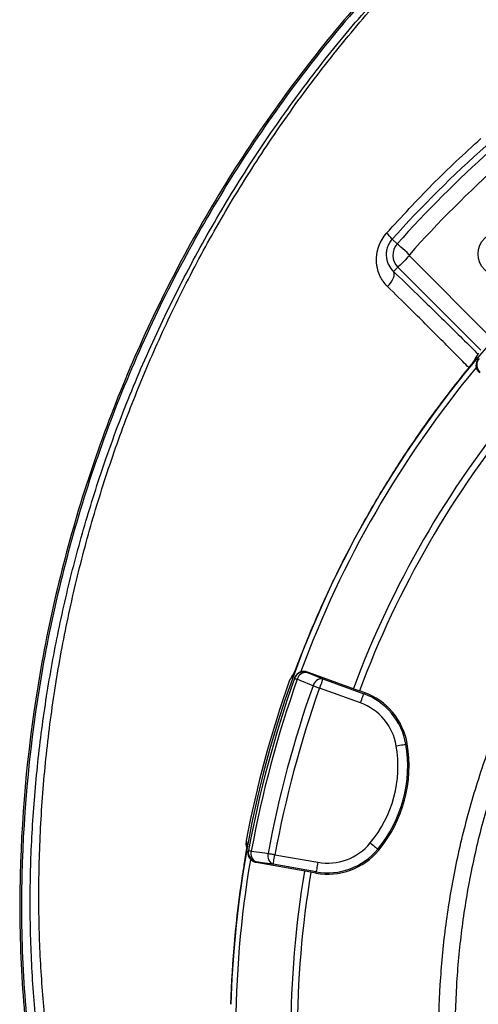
# Model space of a CAD drawing. Header units: millimetres. Extents: x 2565 to 4379, y 1813 to 5592.
# Tile 14 of 27: x 2565 to 2847, y 4682 to 5288. Entities that reach past the tile are written whole.
import ezdxf

# ---------------------------------------------------------------- set-up
doc = ezdxf.new("R2010")
doc.units = ezdxf.units.MM
doc.header["$LTSCALE"] = 2

msp = doc.modelspace()

# ---------------------------------------------------------------- linework, layer by layer
at = {"color": 7, "linetype": 'Continuous', "lineweight": 25}
for p, q in [((2793.94, 5152.68), (2797.1, 5149.86)), ((2794.87, 5132.81), (2797.5, 5135.44)), ((2845.46, 5080.06), (2844.48, 5077.93)), ((2846.94, 5082.39), (2845.53, 5080.01)), ((2737.7, 4896.44), (2736.91, 4894.4)), ((2741.71, 4886.51), (2741.55, 4886.06)), ((2741.71, 4886.51), (2773.83, 4874.82)), ((2730.87, 4881.35), (2730.82, 4881.22)), ((2732.23, 4883.76), (2730.87, 4881.35)), ((2734.01, 4882.88), (2733.85, 4882.43)), ((2751.28, 4882.13), (2776.53, 4872.94)), ((2774.48, 4867.31), (2749.23, 4876.49)), ((2776.82, 4873.73), (2773.83, 4874.82)), ((2776.82, 4873.73), (2776.53, 4872.94)), ((2803.24, 4842.04), (2802.41, 4841.9)), ((2704.1, 4782.62), (2704.11, 4782.67)), ((2704.43, 4779.31), (2704.54, 4780.02)), ((2705.45, 4776.46), (2705.37, 4775.99)), ((2785.74, 4776.74), (2785.09, 4777.28)), ((2710.31, 4769.47), (2710.23, 4768.99)), ((2721.75, 4773.91), (2748.2, 4769.25)), ((2743.88, 4763.06), (2710.23, 4768.99)), ((2747.16, 4763.34), (2720.71, 4768)), ((2747.01, 4762.51), (2747.16, 4763.34)), ((2747.01, 4762.51), (2743.88, 4763.06))]:
    msp.add_line(p, q, dxfattribs=at)
at = {"color": 8, "linetype": 'Continuous', "lineweight": 25}
for p, q in [((2804.56, 5142.5), (2855.16, 5091.9)), ((2848.6, 5084.34), (2797.5, 5135.44))]:
    msp.add_line(p, q, dxfattribs=at)
at = {"color": 7, "linetype": 'Continuous', "lineweight": 25, "flags": 128}
for points in [[(2804.54, 5143.2), (2803.13, 5144.46), (2801.78, 5145.67), (2800.52, 5146.79), (2799.41, 5147.79), (2798.48, 5148.62), (2797.77, 5149.25), (2797.3, 5149.67), (2797.1, 5149.86)], [(2804.56, 5142.5), (2803.23, 5141.16), (2801.94, 5139.88), (2800.75, 5138.68), (2799.69, 5137.63), (2798.81, 5136.75), (2798.14, 5136.08), (2797.7, 5135.63), (2797.5, 5135.44)], [(2791.13, 5123.56), (2792.28, 5124.93), (2793.28, 5126.31), (2794.1, 5127.69), (2794.72, 5128.99), (2795.12, 5130.2), (2795.28, 5131.26), (2795.2, 5132.14), (2794.87, 5132.81)], [(2741.55, 4886.06), (2746.31, 4884.14), (2751.28, 4882.13)], [(2733.85, 4882.43), (2733.88, 4882.42), (2733.96, 4882.39), (2734.09, 4882.34), (2734.28, 4882.28), (2734.52, 4882.19), (2734.8, 4882.09), (2735.13, 4881.98), (2735.5, 4881.84)], [(2745.23, 4877.91), (2737.36, 4881.09), (2735.5, 4881.84)], [(2751.28, 4882.13), (2751.23, 4881.99), (2751.11, 4881.64), (2750.91, 4881.11), (2750.66, 4880.41), (2750.35, 4879.56), (2750, 4878.6), (2749.63, 4877.57), (2749.23, 4876.49)], [(2745.23, 4877.91), (2745.65, 4877.76), (2746.09, 4877.61), (2746.57, 4877.44), (2747.07, 4877.26), (2747.59, 4877.07), (2748.13, 4876.88), (2748.68, 4876.69), (2749.23, 4876.49)], [(2774.48, 4867.31), (2774.87, 4868.38), (2775.24, 4869.42), (2775.59, 4870.38), (2775.9, 4871.22), (2776.16, 4871.92), (2776.35, 4872.46), (2776.48, 4872.8), (2776.53, 4872.94)], [(2796.5, 4840.9), (2797.63, 4841.09), (2798.71, 4841.27), (2799.72, 4841.44), (2800.61, 4841.6), (2801.34, 4841.72), (2801.9, 4841.82), (2802.26, 4841.88), (2802.41, 4841.9)], [(2705.45, 4776.46), (2705.48, 4776.45), (2705.57, 4776.44), (2705.71, 4776.41), (2705.9, 4776.38), (2706.15, 4776.33), (2706.45, 4776.28), (2706.79, 4776.21), (2707.18, 4776.14)], [(2707.18, 4776.14), (2715.59, 4774.96), (2717.57, 4774.68)], [(2780.48, 4781.1), (2781.36, 4780.37), (2782.21, 4779.67), (2782.99, 4779.02), (2783.69, 4778.44), (2784.26, 4777.97), (2784.7, 4777.61), (2784.98, 4777.37), (2785.09, 4777.28)], [(2720.71, 4768), (2715.4, 4768.75), (2710.31, 4769.47)], [(2717.57, 4774.68), (2718, 4774.6), (2718.47, 4774.52), (2718.97, 4774.42), (2719.49, 4774.33), (2720.03, 4774.23), (2720.6, 4774.12), (2721.17, 4774.02), (2721.75, 4773.91)], [(2720.71, 4768), (2720.73, 4768.15), (2720.79, 4768.51), (2720.89, 4769.07), (2721.02, 4769.81), (2721.18, 4770.69), (2721.36, 4771.7), (2721.55, 4772.78), (2721.75, 4773.91)], [(2748.2, 4769.25), (2748, 4768.12), (2747.81, 4767.03), (2747.63, 4766.03), (2747.48, 4765.14), (2747.35, 4764.4), (2747.25, 4763.85), (2747.19, 4763.49), (2747.16, 4763.34)]]:
    msp.add_lwpolyline(points, dxfattribs=at)
at = {"color": 7, "linetype": 'Continuous', "lineweight": 25}
msp.add_circle((2860.7, 5143.64), 13.8, dxfattribs=at)
for centre, radius, start, end in [((3341.54, 4662.81), 647.19, 1.68232, 178.31768), ((3341.54, 4662.81), 730.5, 131.81526, 138.18474), ((3341.54, 4662.81), 720.51, 131.81526, 138.18474), ((2779.33, 5143.04), 17.5, 33.43246, 50.02725), ((2804.92, 5142.86), 10.5, 138.18474, 225), ((2804.92, 5142.86), 0.51, 138.18474, 225), ((2852.06, 5075.38), 6, 139.56419, 230.01711), ((3341.54, 4662.81), 644, 140.34624, 159.65583), ((3341.54, 4662.81), 610, 140.47498, 159.52502), ((3341.54, 4662.81), 606, 140.47811, 159.52189), ((2739.5, 4880.42), 6, 69.9829, 160.43572), ((2740.89, 4880.57), 5.53, 83.0974, 166.64363), ((3341.54, 4662.81), 648.59, 160.3217, 169.35048), ((3385.97, 4650.91), 692, 160.45336, 169.54664), ((3385.97, 4650.91), 690.24, 160.45336, 169.54664), ((2750.62, 4876.63), 5.53, 83.10239, 166.6647), ((3385.97, 4650.91), 679.76, 160.49145, 169.50855), ((3385.97, 4650.91), 675.51, 160.49145, 169.50855), ((2762.78, 4835.16), 40.2, 9.65135, 70), ((2762.78, 4835.16), 41.05, 9.65135, 70), ((2762.78, 4835.16), 34.21, 9.65135, 70), ((2723.34, 4828.46), 74.21, 320.34865, 9.65135), ((2723.34, 4828.46), 80.2, 320.34865, 9.65135), ((2723.34, 4828.46), 81.05, 320.34865, 9.65135), ((2711.35, 4775.37), 6, 169.56412, 260.01699), ((2712.48, 4774.56), 5.53, 163.35543, 246.90323), ((2754.14, 4802.93), 41.05, 260, 320.34865), ((2754.14, 4802.93), 40.2, 260, 320.34865), ((2754.14, 4802.93), 34.21, 260, 320.34865), ((3341.54, 4662.81), 644, 170.34611, 180), ((2722.88, 4773.1), 5.53, 163.33661, 246.89706), ((3341.54, 4662.81), 610, 170.47498, 189.52502), ((3341.54, 4662.81), 647.38, 171.26277, 178.31818), ((3341.54, 4662.81), 606, 170.47811, 189.52189)]:
    msp.add_arc(centre, radius, start, end, dxfattribs=at)
for points, knots in [([(3340.92, 5587.69), (3299.98, 5583.45), (3259.23, 5576.47), (3198.84, 5561.87), (3178.84, 5556.32), (3139.14, 5543.83), (3119.48, 5536.89), (3061.6, 5513.95), (3024.32, 5495.9), (2952.91, 5454.7), (2918.79, 5431.55), (2854.19, 5380.44), (2823.68, 5352.46), (2766.91, 5292.17), (2740.66, 5259.9), (2693.23, 5191.85), (2672.04, 5156.08), (2635.14, 5082.06), (2619.46, 5043.83), (2593.86, 4965.58), (2583.92, 4925.54), (2569.92, 4844.19), (2565.86, 4802.89), (2564.62, 4750.9), (2564.55, 4740.47), (2564.87, 4719.65), (2565.25, 4709.26), (2567.06, 4678.22), (2569.15, 4657.67), (2578, 4596.62), (2587.32, 4556.7), (2624.89, 4440.53), (2662.77, 4367.85), (2737.17, 4270.21), (2764.86, 4239.59), (2825.1, 4183.36), (2857.69, 4157.77), (2892.22, 4135.21)], [0, 0, 0, 0, 0.0625, 0.0625, 0.09375, 0.09375, 0.125, 0.125, 0.1875, 0.1875, 0.25, 0.25, 0.3125, 0.3125, 0.375, 0.375, 0.4375, 0.4375, 0.5, 0.5, 0.5625, 0.5625, 0.625, 0.625, 0.640625, 0.640625, 0.65625, 0.65625, 0.6875, 0.6875, 0.75, 0.75, 0.875, 0.875, 0.9375, 0.9375, 1, 1, 1, 1]), ([(3341.02, 5586.65), (3300.13, 5582.42), (3259.43, 5575.44), (3199.11, 5560.86), (3179.13, 5555.31), (3139.48, 5542.84), (3119.84, 5535.9), (3062.03, 5513), (3024.8, 5494.97), (2953.48, 5453.82), (2919.4, 5430.7), (2854.88, 5379.65), (2824.41, 5351.7), (2767.71, 5291.49), (2741.49, 5259.26), (2694.12, 5191.29), (2672.95, 5155.57), (2636.1, 5081.63), (2620.44, 5043.45), (2594.87, 4965.3), (2584.94, 4925.31), (2570.96, 4844.07), (2566.91, 4802.82), (2565.67, 4750.89), (2565.6, 4740.47), (2565.91, 4719.68), (2566.3, 4709.31), (2568.1, 4678.31), (2570.19, 4657.79), (2579.02, 4596.82), (2588.33, 4556.96), (2625.85, 4440.96), (2663.68, 4368.39), (2737.97, 4270.89), (2765.61, 4240.32), (2825.78, 4184.17), (2858.31, 4158.61), (2892.79, 4136.09), (2892.79, 4136.09), (2892.79, 4136.09), (2892.79, 4136.08)], [0.0000014, 0.0000014, 0.0000014, 0.0000014, 0.0625, 0.0625, 0.09375, 0.09375, 0.125, 0.125, 0.1875, 0.1875, 0.25, 0.25, 0.3125, 0.3125, 0.375, 0.375, 0.4375, 0.4375, 0.5, 0.5, 0.5625, 0.5625, 0.625, 0.625, 0.640625, 0.640625, 0.65625, 0.65625, 0.6875, 0.6875, 0.75, 0.75, 0.875, 0.875, 0.9375, 0.9375, 1, 1, 1, 1.0000004, 1.0000004, 1.0000004, 1.0000004]), ([(3211.44, 4027.67), (3208.68, 4027.91), (3193.84, 4029.25), (3167.13, 4033.47), (3131.45, 4040.4), (3094.95, 4049.6), (3057.72, 4061.13), (3019.92, 4075.22), (2982.91, 4091.42), (2946.84, 4109.63), (2911.89, 4129.79), (2878.14, 4151.87), (2845.68, 4175.9), (2814.56, 4201.8), (2784.89, 4229.45), (2756.8, 4258.71), (2730.42, 4289.44), (2705.85, 4321.52), (2683.18, 4354.95), (2662.44, 4389.66), (2643.64, 4425.53), (2626.88, 4462.39), (2612.22, 4500.08), (2599.75, 4538.39), (2589.55, 4577.29), (2581.59, 4616.7), (2575.81, 4656.55), (2572.19, 4696.66), (2570.71, 4736.84), (2571.38, 4777.29), (2574.16, 4817.92), (2578.92, 4858.72), (2585.67, 4899.28), (2594.37, 4939.48), (2605, 4979.15), (2618.17, 5020.19), (2634.27, 5062.42), (2653.61, 5105.63), (2675.35, 5147.77), (2699.41, 5188.63), (2725.66, 5228.03), (2754.04, 5265.81), (2784.54, 5301.88), (2817.06, 5336.23), (2851.5, 5368.77), (2887.68, 5399.35), (2925.45, 5427.82), (2964.57, 5453.96), (3004.91, 5477.73), (3046.34, 5499.17), (3087.93, 5517.85), (3129.5, 5533.89), (3170.86, 5547.51), (3212.89, 5559.12), (3255.44, 5568.66), (3298.33, 5576.32), (3327.15, 5579.72), (3341.54, 5581.41)], [0, 0, 0, 0, 0.00361, 0.019423, 0.035226, 0.050999, 0.068479, 0.086014, 0.103576, 0.121139, 0.138674, 0.156154, 0.173699, 0.1913, 0.208929, 0.226559, 0.244162, 0.261708, 0.279226, 0.296799, 0.314401, 0.332003, 0.349578, 0.367096, 0.384517, 0.401988, 0.419489, 0.436993, 0.454474, 0.471901, 0.489712, 0.507564, 0.525438, 0.543312, 0.561164, 0.578974, 0.599487, 0.620064, 0.640675, 0.661285, 0.681862, 0.702374, 0.722869, 0.743428, 0.76402, 0.784611, 0.80517, 0.825664, 0.845923, 0.866198, 0.886457, 0.905341, 0.924268, 0.94322, 0.962175, 0.98111, 1, 1, 1, 1]), ([(2790.58, 5156.45), (2799.81, 5166.54), (2818.32, 5186.75), (2838.45, 5205.37), (2848.53, 5214.69)], [0, 0, 0, 0, 0.499231, 1, 1, 1, 1]), ([(2791.13, 5123.56), (2790.08, 5124.59), (2789.15, 5125.7), (2787.92, 5127.48), (2787.54, 5128.1), (2786.83, 5129.37), (2786.51, 5130.03), (2785.63, 5132.05), (2785.18, 5133.44), (2784.7, 5135.6), (2784.57, 5136.32), (2784.38, 5137.8), (2784.32, 5138.56), (2784.25, 5140.83), (2784.35, 5142.34), (2784.71, 5144.61), (2784.87, 5145.36), (2785.25, 5146.86), (2785.48, 5147.62), (2786.29, 5149.84), (2786.96, 5151.25), (2788.57, 5153.96), (2789.51, 5155.26), (2790.58, 5156.45)], [0, 0, 0, 0, 0.125, 0.125, 0.1875, 0.1875, 0.25, 0.25, 0.375, 0.375, 0.4375, 0.4375, 0.5, 0.5, 0.625, 0.625, 0.6875, 0.6875, 0.75, 0.75, 0.875, 0.875, 1, 1, 1, 1]), ([(2793.94, 5152.68), (2793.24, 5151.91), (2792.62, 5151.05), (2791.86, 5149.71), (2791.64, 5149.25), (2791.24, 5148.32), (2791.06, 5147.84), (2790.62, 5146.39), (2790.44, 5145.44), (2790.28, 5143.56), (2790.29, 5142.63), (2790.48, 5140.83), (2790.66, 5139.98), (2791.16, 5138.33), (2791.48, 5137.54), (2792.63, 5135.28), (2793.64, 5133.96), (2794.87, 5132.81)], [0, 0, 0, 0, 0.125, 0.125, 0.1875, 0.1875, 0.25, 0.25, 0.375, 0.375, 0.5, 0.5, 0.625, 0.625, 0.75, 0.75, 1, 1, 1, 1]), ([(2844.86, 5078.42), (2844.86, 5078.42), (2844.88, 5078.45), (2844.71, 5078.22), (2844.27, 5077.65), (2843.44, 5076.6), (2842.24, 5075.1), (2840.77, 5073.27), (2839.65, 5071.87), (2839.1, 5071.19)], [0, 0, 0, 0, 0.016729, 0.119023, 0.257552, 0.427935, 0.617593, 0.813859, 1, 1, 1, 1]), ([(2847.9, 5070.42), (2847.42, 5070.91), (2846.47, 5071.88), (2845.76, 5073.82), (2845.7, 5075.86), (2846.24, 5077.63), (2846.91, 5078.54), (2847.19, 5078.91)], [0, 0, 0, 0, 0.21355, 0.427098, 0.640703, 0.854432, 1, 1, 1, 1]), ([(2837.29, 5068.94), (2833.34, 5063.94), (2825.44, 5053.92), (2816.74, 5042.02), (2811.94, 5035.18), (2810.81, 5033.57)], [0, 0, 0, 0, 0.433078, 0.866678, 1, 1, 1, 1]), ([(2839.1, 5071.19), (2838.67, 5070.65), (2838.08, 5069.92), (2837.46, 5069.14), (2837.29, 5068.94)], [0, 0, 0, 0, 0.735179, 1, 1, 1, 1]), ([(2810.81, 5033.57), (2805.49, 5025.94), (2800.33, 5018.2), (2790.35, 5002.5), (2785.52, 4994.54), (2776.22, 4978.43), (2771.75, 4970.28), (2763.15, 4953.81), (2759.03, 4945.48), (2755.08, 4937.05)], [0, 0, 0, 0, 0.25, 0.25, 0.5, 0.5, 0.75, 0.75, 1, 1, 1, 1]), ([(2755.08, 4937.05), (2751.95, 4930.37), (2748.94, 4923.65), (2743.14, 4910.11), (2740.36, 4903.29), (2737.7, 4896.44)], [0, 0, 0, 0, 0.5, 0.5, 1, 1, 1, 1]), ([(3219.54, 4157.86), (3209.61, 4160.45), (3189.76, 4165.63), (3160.63, 4175.62), (3130.79, 4187.72), (3100.51, 4202.38), (3070.01, 4219.78), (3040.7, 4239.19), (3012.79, 4260.49), (2986.42, 4283.58), (2961.71, 4308.44), (2938.7, 4334.94), (2917.49, 4362.95), (2898.2, 4392.28), (2880.97, 4422.78), (2865.89, 4454.38), (2852.96, 4486.96), (2842.21, 4520.36), (2833.71, 4554.37), (2827.53, 4588.84), (2823.75, 4623.68), (2822.32, 4658.76), (2823.23, 4693.9), (2826.49, 4728.86), (2832.16, 4763.91), (2840.4, 4798.91), (2851.2, 4833.72), (2864.45, 4867.72), (2879.83, 4900.78), (2891.99, 4921.79), (2898.05, 4932.27)], [0, 0, 0, 0, 0.031534, 0.063096, 0.09463, 0.130502, 0.166497, 0.202533, 0.238529, 0.274401, 0.310261, 0.346243, 0.382267, 0.41825, 0.45411, 0.489924, 0.525861, 0.561838, 0.597773, 0.633587, 0.669463, 0.705462, 0.741503, 0.777501, 0.813377, 0.85061, 0.887979, 0.925396, 0.962767, 1, 1, 1, 1]), ([(2736.9, 4894.4), (2736.58, 4893.57), (2735.92, 4891.85), (2735.02, 4889.53), (2734.24, 4887.54), (2733.66, 4886.09), (2733.37, 4885.38), (2733.24, 4885.08), (2733.27, 4885.14), (2733.27, 4885.14)], [0, 0, 0, 0, 0.17817, 0.368726, 0.558308, 0.744485, 0.894223, 0.9918, 1, 1, 1, 1]), ([(2733.5, 4885.68), (2733.47, 4885.65), (2733.03, 4885.03), (2732.58, 4884.4), (2732.15, 4883.8)], [0, 0, 0, 0, 0.058339, 1, 1, 1, 1]), ([(2734.01, 4882.88), (2734.3, 4883.49), (2734.87, 4884.72), (2736.45, 4886.07), (2738.34, 4886.84), (2740.19, 4886.95), (2741.28, 4886.64), (2741.71, 4886.51)], [0, 0, 0, 0, 0.213877, 0.427753, 0.641574, 0.855265, 1, 1, 1, 1]), ([(2732.82, 4884.11), (2732.4, 4883.52), (2731.75, 4882.59), (2731.1, 4881.68), (2730.87, 4881.35)], [0, 0, 0, 0, 0.6359673, 1, 1, 1, 1]), ([(2704.1, 4782.62), (2703.92, 4781.48), (2703.72, 4780.22), (2704.13, 4779.06), (2704.17, 4778.95)], [0, 0, 0, 0, 0.907605, 1, 1, 1, 1]), ([(2704.11, 4782.67), (2704.19, 4782.25), (2704.34, 4781.41), (2704.47, 4780.48), (2704.54, 4780.02)], [0, 0, 0, 0, 0.507531, 1, 1, 1, 1]), ([(2704.4, 4778.79), (2704.4, 4778.79), (2704.4, 4778.81), (2704.36, 4778.44), (2704.24, 4777.61), (2704.02, 4776.15), (2703.7, 4774.08), (2703.31, 4771.62), (2703.01, 4769.72), (2702.86, 4768.82)], [0, 0, 0, 0, 0.034983, 0.13861, 0.27905, 0.450688, 0.633397, 0.824842, 1, 1, 1, 1]), ([(2710.23, 4768.99), (2709.57, 4769.18), (2708.27, 4769.54), (2706.68, 4770.87), (2705.61, 4772.61), (2705.19, 4774.41), (2705.31, 4775.53), (2705.37, 4775.99)], [0, 0, 0, 0, 0.213552, 0.427099, 0.640704, 0.854432, 1, 1, 1, 1]), ([(2702.87, 4768.81), (2702.65, 4767.44), (2702.26, 4764.99), (2701.85, 4762.32), (2701.67, 4761.15)], [0, 0, 0, 0, 0.562869, 1, 1, 1, 1])]:
    msp.add_open_spline(points, degree=3, knots=knots, dxfattribs=at)
at = {"color": 8, "linetype": 'Continuous', "lineweight": 25}
for points, knots in [([(3063.55, 4078.24), (3059.05, 4079.6), (3041.79, 4084.81), (3011.86, 4096.4), (2973.89, 4113.05), (2936.32, 4132.47), (2899.87, 4154.13), (2864.73, 4178.03), (2831.1, 4204.09), (2800.34, 4231.06), (2772.35, 4258.56), (2747.01, 4286.26), (2723.23, 4315.22), (2701.1, 4345.34), (2680.79, 4376.35), (2662.29, 4408.17), (2645.6, 4440.71), (2630.62, 4474.09), (2617.3, 4508.5), (2605.69, 4543.89), (2595.88, 4580.2), (2587.98, 4617.11), (2582.04, 4654.57), (2578.1, 4692.48), (2576.21, 4730.73), (2576.36, 4770.57), (2578.47, 4811.79), (2582.85, 4854.19), (2589.37, 4896.23), (2598, 4937.82), (2608.74, 4978.9), (2621.57, 5019.37), (2636.46, 5059.19), (2653.68, 5098.88), (2673.3, 5138.31), (2695.37, 5177.3), (2719.52, 5215.09), (2745.69, 5251.54), (2773.78, 5286.53), (2803.23, 5319.44), (2833.84, 5350.26), (2865.42, 5378.97), (2898.38, 5405.99), (2932.64, 5431.28), (2968.16, 5454.8), (3004.87, 5476.51), (3042.7, 5496.37), (3082.2, 5514.61), (3123.35, 5531.07), (3166.04, 5545.51), (3209.35, 5557.83), (3253.1, 5567.94), (3297.15, 5576.03), (3326.75, 5579.6), (3341.54, 5581.38)], [0, 0, 0, 0, 0.006645, 0.025478, 0.045307, 0.065215, 0.08518, 0.105181, 0.125201, 0.145226, 0.162914, 0.180576, 0.1982, 0.215773, 0.233303, 0.250495, 0.26768, 0.284876, 0.302097, 0.319713, 0.337384, 0.355122, 0.372937, 0.390841, 0.408849, 0.426926, 0.447003, 0.467027, 0.487009, 0.50696, 0.526895, 0.546833, 0.566791, 0.586791, 0.60779, 0.628827, 0.649888, 0.670959, 0.692029, 0.713086, 0.73316, 0.753198, 0.773204, 0.793197, 0.813196, 0.833219, 0.853281, 0.873392, 0.894527, 0.915729, 0.936886, 0.957976, 0.979011, 1, 1, 1, 1]), ([(2794.87, 5132.81), (2799.68, 5128.2), (2807.72, 5120.48), (2819.37, 5109.14), (2829.57, 5099.14), (2838.66, 5090.15), (2844.37, 5084.47), (2846.59, 5082.25)], [0, 0, 0, 0, 0.288016, 0.481725, 0.675436, 0.873407, 1, 1, 1, 1]), ([(2841.1, 5073.68), (2838.63, 5076.19), (2832.97, 5081.97), (2824.04, 5090.98), (2814.38, 5100.65), (2803.29, 5111.67), (2795.65, 5119.14), (2791.13, 5123.56)], [0, 0, 0, 0, 0.145492, 0.33413, 0.526889, 0.719646, 1, 1, 1, 1]), ([(2845.53, 5079.32), (2845.37, 5079.1), (2845.07, 5078.64), (2843.28, 5076.39), (2841.2, 5073.8), (2839.65, 5071.87), (2839.1, 5071.19)], [0, 0, 0, 0, 0.281551, 0.564013, 0.845929, 1, 1, 1, 1]), ([(2736.91, 4894.4), (2736.6, 4893.6), (2735.72, 4891.33), (2734.48, 4888.15), (2733.38, 4885.36), (2732.93, 4884.3), (2732.84, 4884.14), (2732.82, 4884.11)], [0, 0, 0, 0, 0.141629, 0.40623, 0.671796, 0.939273, 1, 1, 1, 1]), ([(2884.56, 4886.25), (2880.93, 4878.76), (2872.08, 4860.54), (2860.65, 4830.42), (2849.97, 4796.31), (2841.91, 4761.97), (2836.34, 4727.6), (2833.15, 4693.31), (2832.26, 4658.84), (2833.66, 4624.42), (2837.37, 4590.25), (2843.43, 4556.44), (2851.77, 4523.09), (2862.31, 4490.32), (2875, 4458.36), (2889.8, 4427.37), (2906.7, 4397.45), (2925.62, 4368.69), (2946.43, 4341.22), (2969, 4315.22), (2993.24, 4290.85), (3019.11, 4268.2), (3046.49, 4247.31), (3075.23, 4228.28), (3105.15, 4211.22), (3134.76, 4196.89), (3163.82, 4185.1), (3192.07, 4175.38), (3211.33, 4170.32), (3220.96, 4167.79)], [0, 0, 0, 0, 0.027443, 0.066811, 0.106129, 0.145304, 0.183049, 0.220924, 0.258843, 0.296718, 0.334464, 0.372145, 0.409954, 0.447808, 0.485617, 0.523299, 0.561028, 0.598886, 0.636787, 0.674645, 0.712374, 0.750114, 0.787983, 0.825895, 0.863764, 0.901503, 0.934326, 0.967177, 1, 1, 1, 1]), ([(2704.54, 4780.02), (2704.54, 4779.97), (2704.54, 4779.72), (2704.36, 4778.31), (2703.86, 4775.09), (2703.37, 4772), (2702.96, 4769.4), (2702.87, 4768.81)], [0, 0, 0, 0, 0.0963485, 0.4048166, 0.6017991, 0.9094396, 1, 1, 1, 1])]:
    msp.add_open_spline(points, degree=3, knots=knots, dxfattribs=at)
at = {"color": 7, "linetype": 'Continuous', "lineweight": 25}
for points in [[(2851.85, 5210.21), (2831.47, 5192.1), (2812.17, 5172.92), (2793.94, 5152.68)], [(2847.03, 5082.5), (2847, 5082.47), (2846.97, 5082.43), (2846.94, 5082.39)]]:
    msp.add_open_spline(points, degree=3, dxfattribs=at)

doc.saveas('drawing.dxf')
